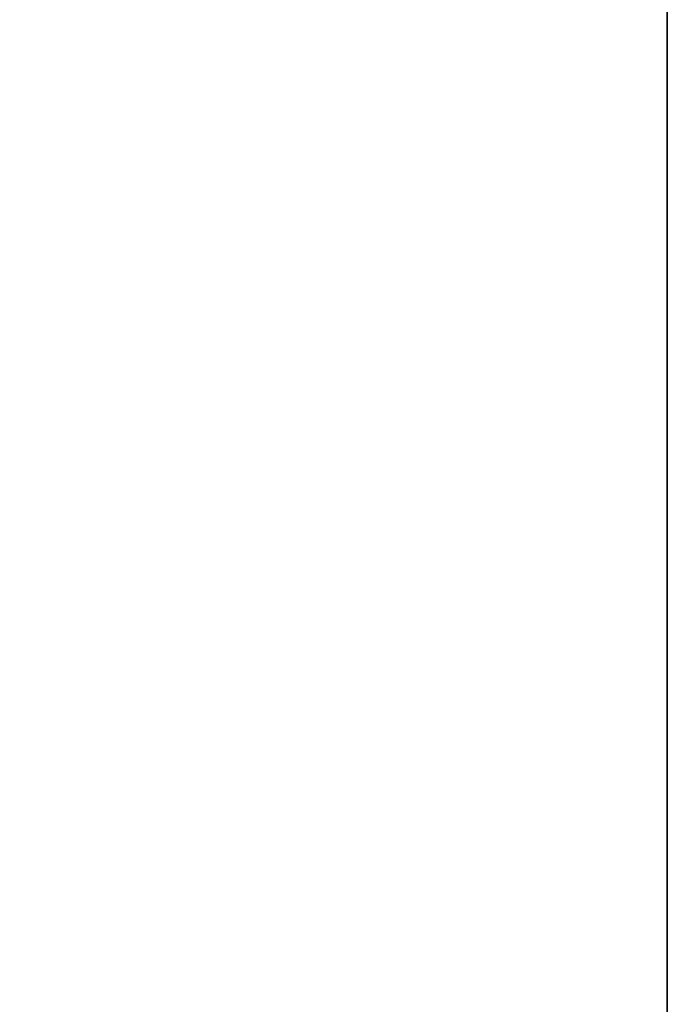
# Model space of a CAD drawing. Header units: metres. Extents: x 209747 to 209830, y 1182430 to 1182564.
# Tile 136 of 256: x 209752.1383 to 209752.1726, y 1182478.0304 to 1182478.0825. Entities that reach past the tile are written whole.
import ezdxf

# ---------------------------------------------------------------- set-up
doc = ezdxf.new("R2010")
doc.units = ezdxf.units.M
doc.header["$MEASUREMENT"] = 0
doc.linetypes.add('DGN Style 2', pattern=[15.036391, 9.021834, -6.014556])
doc.layers.get('0').update_dxf_attribs({"color": 254})

# ---------------------------------------------------------------- blocks, each defined once
blk = doc.blocks.new('*U2')
at = {"color": 3, "linetype": 'Continuous'}
for p, q in [((1.275, -20.893468), (1.275, -20.995271)), ((1.275, -20.995271), (1.275, -21.097093))]:
    blk.add_line(p, q, dxfattribs=at)
blk = doc.blocks.new('*U3')
at = {"color": 3, "linetype": 'Continuous'}
for p, q in [((1.275, -20.88868), (1.275, -20.987851)), ((1.275, -20.987851), (1.275, -21.08704))]:
    blk.add_line(p, q, dxfattribs=at)
blk = doc.blocks.new('*U4')
at = {"color": 3, "linetype": 'Continuous'}
blk.add_line((1.275, -20.946918), (1.275, -21.046185), dxfattribs=at)
blk = doc.blocks.new('*U5')
at = {"color": 3, "linetype": 'Continuous'}
blk.add_line((1.275, -20.970066), (1.275, -21.069354), dxfattribs=at)
blk = doc.blocks.new('*U6')
at = {"color": 3, "linetype": 'Continuous'}
blk.add_line((1.275, -20.933667), (1.275, -21.033007), dxfattribs=at)
blk = doc.blocks.new('*U7')
at = {"color": 3, "linetype": 'Continuous'}
blk.add_line((1.275, -20.96243), (1.275, -21.061828), dxfattribs=at)
blk = doc.blocks.new('*U8')
at = {"color": 3, "linetype": 'Continuous'}
blk.add_line((1.275, -20.943026), (1.275, -21.042479), dxfattribs=at)
blk = doc.blocks.new('*U9')
at = {"color": 3, "linetype": 'Continuous'}
for p, q in [((1.275, -20.919792), (1.275, -21.021551)), ((1.275, -21.021551), (1.275, -21.123314))]:
    blk.add_line(p, q, dxfattribs=at)
blk = doc.blocks.new('ATTEMP_2')
at = {"color": 254, "flags": 128}
blk.add_lwpolyline([(0, 1.275), (-13.6, 1.275), (-13.6, -1.275), (0, -1.275), (0, 1.275), (0, 1.275)], dxfattribs=at)
blk = doc.blocks.new('ATTEMP_1')
at = {"color": 254, "rotation": 90}
blk.add_blockref('ATTEMP_2', (0, -18.11), dxfattribs=at)
blk = doc.blocks.new('ATTEMP')
at = {"color": 3, "linetype": 'Continuous'}
for name in ['*U9', '*U8', '*U7', '*U6', '*U3', '*U5', '*U4', '*U2']:
    blk.add_blockref(name, (-10.48, 0), dxfattribs=at)
at = {"color": 254}
blk.add_blockref('ATTEMP_1', (-10.48, 0), dxfattribs=at)

msp = doc.modelspace()

# ---------------------------------------------------------------- block references
at = {"color": 1, "linetype": 'DGN Style 2'}
msp.add_blockref('ATTEMP', (209761.377561, 1182499.061067), dxfattribs=at)

doc.saveas('drawing.dxf')
